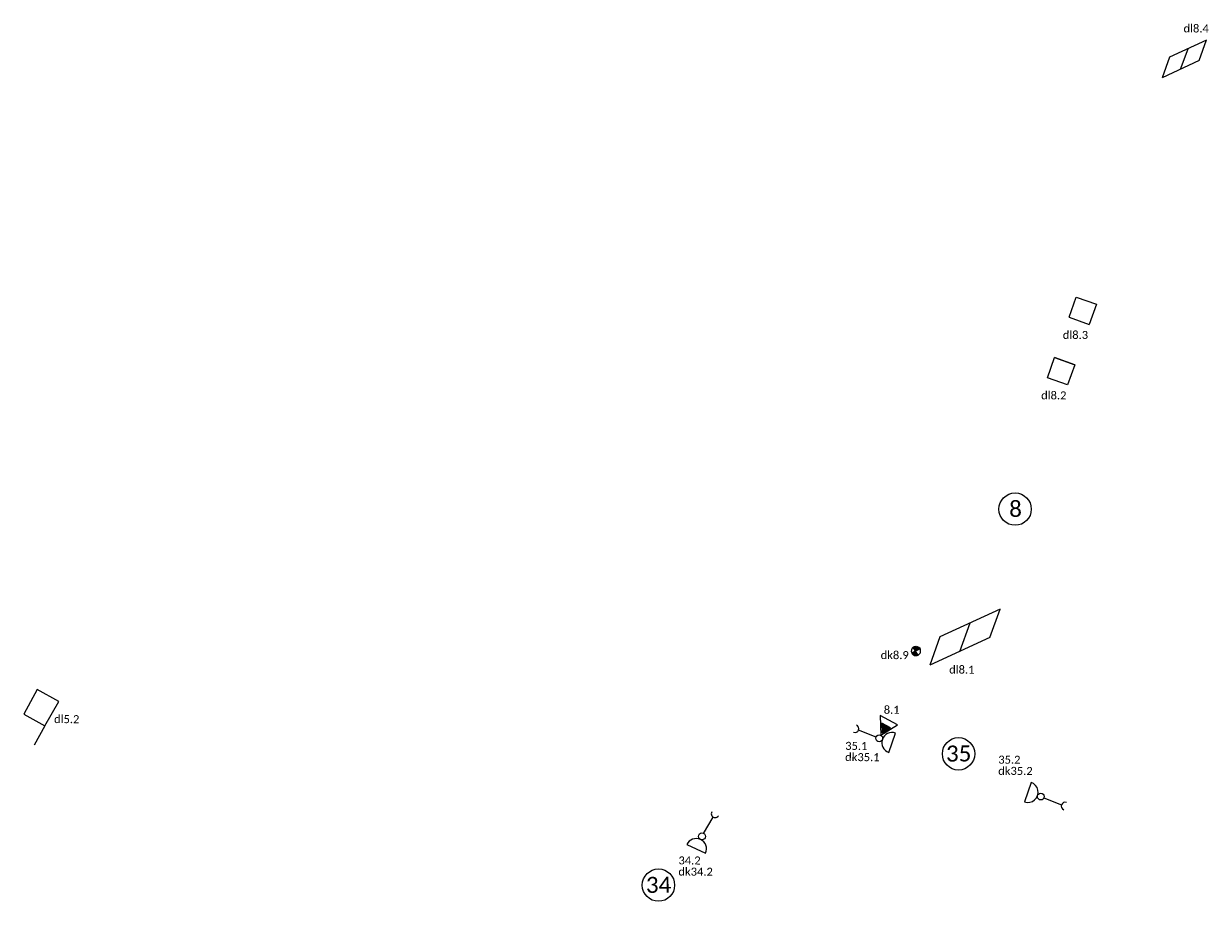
# Model space of a CAD drawing. Header units: metres. Extents: x 136565 to 136792, y 453868 to 454461.
# Tile 2 of 3: x 136565 to 136620, y 453920 to 453961. Entities that reach past the tile are written whole.
import ezdxf

# ---------------------------------------------------------------- set-up
doc = ezdxf.new("R2010")
doc.units = ezdxf.units.M
doc.header["$MEASUREMENT"] = 0
for name, color, linetype, lineweight in [('mob_detectie', 7, 'Continuous', 0), ('mob_tekst', 7, 'Continuous', 0), ('mob_vri', 7, 'Continuous', 0)]:
    doc.layers.add(name, color=color, linetype=linetype, lineweight=lineweight)
doc.styles.add('Style-Calibri', font='calibri.ttf')

# ---------------------------------------------------------------- blocks, each defined once
blk = doc.blocks.new('vri_mast')
at = {"linetype": 'Continuous', "lineweight": 13}
blk.add_circle((0, 0), 0.2, dxfattribs=at)
blk = doc.blocks.new('vri_voetgangerslicht')
at = {"linetype": 'Continuous', "lineweight": 13, "flags": 128}
blk.add_lwpolyline([(-0.6, 0.8, 1), (0.6, 0.8)], format="xyb", close=True, dxfattribs=at)
blk = doc.blocks.new('vri_drukknop')
at = {"linetype": 'Continuous', "lineweight": 13}
blk.add_line((0, 0.2), (0, 1.3), dxfattribs=at)
blk.add_arc((0, 1.525), 0.225, 180, 360, dxfattribs=at)
blk = doc.blocks.new('vri_lantaarn_met_onderlicht_2')
at = {"linetype": 'Continuous', "lineweight": 13}
blk.add_hatch(color=256, dxfattribs=at).paths.add_polyline_path([(-0.289, 0.85), (0, 0.35), (0.289, 0.85)])
at = {"linetype": 'Continuous', "lineweight": 13, "flags": 128}
for points in [[(-0.577, 1.2), (0, 0.2), (0.577, 1.2)], [(-0.289, 0.85), (0, 0.35), (0.289, 0.85)]]:
    blk.add_lwpolyline(points, close=True, dxfattribs=at)

msp = doc.modelspace()

# ---------------------------------------------------------------- hatches: boundary and pattern name
at = {"layer": 'mob_vri', "linetype": 'Continuous', "lineweight": 0}
h = msp.add_hatch(color=7, dxfattribs=at)
edge = h.paths.add_edge_path()
edge.add_line((136606.602, 453931.654), (136606.489, 453931.842))
edge.add_line((136606.489, 453931.842), (136606.309, 453931.751))
edge.add_arc((136606.503, 453931.847), 0.217, 206.1757, 297.1864)
at = {"layer": 'mob_vri', "linetype": 'Continuous', "lineweight": 0, "extrusion": (0, 0, -1)}
h = msp.add_hatch(color=7, dxfattribs=at)
edge = h.paths.add_edge_path()
edge.add_line((-136606.696, 453931.947), (-136606.489, 453931.842))
edge.add_line((-136606.489, 453931.842), (-136606.379, 453932.024))
edge.add_ellipse((-136606.503, 453931.847), major_axis=(-0.217, 0), ratio=1, start_angle=234.9871, end_angle=332.401)

# ---------------------------------------------------------------- linework, layer by layer
at = {"layer": 'mob_detectie', "color": 30, "linetype": 'Continuous', "lineweight": 9}
for p, q in [((136620.073, 453960.37), (136618.355, 453959.574)), ((136619.728, 453959.417), (136620.079, 453960.386)), ((136618.869, 453959.019), (136619.214, 453959.972)), ((136618.355, 453959.574), (136618.009, 453958.621)), ((136619.728, 453959.417), (136618.009, 453958.621)), ((136613.656, 453947.434), (136613.993, 453948.375)), ((136613.993, 453948.375), (136614.935, 453948.038)), ((136614.935, 453948.038), (136614.598, 453947.097)), ((136613.656, 453947.434), (136614.598, 453947.097)), ((136612.645, 453944.609), (136612.982, 453945.551)), ((136613.924, 453945.214), (136612.982, 453945.551)), ((136612.982, 453945.551), (136613.924, 453945.214)), ((136613.924, 453945.214), (136613.587, 453944.272)), ((136613.587, 453944.272), (136612.645, 453944.609)), ((136610.434, 453933.802), (136607.623, 453932.501)), ((136609.954, 453932.479), (136610.434, 453933.802)), ((136608.549, 453931.828), (136609.028, 453933.152)), ((136607.623, 453932.501), (136607.144, 453931.178)), ((136609.954, 453932.479), (136607.144, 453931.178)), ((136565.455, 453930.048), (136564.82, 453928.9)), ((136566.468, 453929.488), (136565.455, 453930.048)), ((136565.815, 453928.35), (136566.468, 453929.488)), ((136564.82, 453928.9), (136565.815, 453928.35)), ((136565.805, 453928.356), (136565.314, 453927.453))]:
    msp.add_line(p, q, dxfattribs=at)
at = {"layer": 'mob_tekst', "color": 7, "linetype": 'Continuous', "lineweight": 13}
for centre in [(136611.135, 453938.47), (136608.493, 453927.041), (136594.473, 453920.909)]:
    msp.add_circle(centre, 0.756, dxfattribs=at)
at = {"layer": 'mob_vri', "color": 7, "linetype": 'Continuous', "lineweight": 0, "flags": 128}
for points in [[(136606.602, 453931.654), (136606.489, 453931.842), (136606.309, 453931.751, 0.41939)], [(136606.696, 453931.947), (136606.489, 453931.842), (136606.379, 453932.024, -0.452641)]]:
    msp.add_lwpolyline(points, format="xyb", close=True, dxfattribs=at)
at = {"layer": 'mob_vri', "color": 7, "linetype": 'Continuous', "lineweight": 0}
for start, end in [(125.0129, 206.1757), (297.1865, 27.5991)]:
    msp.add_arc((136606.503, 453931.847), 0.217, start, end, dxfattribs=at)

# ---------------------------------------------------------------- block references
at = {"layer": 'mob_vri', "color": 10, "linetype": 'Continuous', "lineweight": 13}
for name, p, xscale, yscale, zscale, rotation in [('vri_lantaarn_met_onderlicht_2', (136604.79, 453927.767), 0.7999999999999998, 0.7999999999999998, 0.7999999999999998, 332.1407651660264), ('vri_drukknop', (136604.787, 453927.766), 0.8000000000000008, 0.8000000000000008, 0.8000000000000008, 68.46668353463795), ('vri_voetgangerslicht', (136604.787, 453927.766), 0.7999999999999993, 0.7999999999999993, 0.7999999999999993, 251.1526041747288), ('vri_voetgangerslicht', (136612.335, 453925.046), 0.7999999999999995, 0.7999999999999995, 0.7999999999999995, 71.15260417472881), ('vri_drukknop', (136612.335, 453925.046), 0.8000000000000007, 0.8000000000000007, 0.8000000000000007, 248.4666835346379), ('vri_drukknop', (136596.505, 453923.185), 0.8, 0.8, 0.8, 329.8072986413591), ('vri_voetgangerslicht', (136596.505, 453923.185), 0.7999999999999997, 0.7999999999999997, 0.7999999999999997, 155.4296139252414)]:
    msp.add_blockref(name, p, dxfattribs=dict(at, xscale=xscale, yscale=yscale, zscale=zscale, rotation=rotation))
at = {"layer": 'mob_vri', "color": 10, "linetype": 'Continuous', "lineweight": 13, "xscale": 0.8, "yscale": 0.8, "zscale": 0.8}
for p in [(136604.787, 453927.766), (136612.335, 453925.046), (136596.505, 453923.185)]:
    msp.add_blockref('vri_mast', p, dxfattribs=at)

# ---------------------------------------------------------------- texts
at = {"layer": 'mob_tekst', "color": 7, "linetype": 'Continuous', "lineweight": 0, "style": 'Style-Calibri'}
for s, height, rotation, p in [('dl8.4', 0.375, 359.7108, (136619.003, 453960.738)), ('dl8.3', 0.375, 359.7108, (136613.362, 453946.423)), ('dl8.2', 0.375, 359.7108, (136612.351, 453943.598)), ('8', 0.75, 0.7367, (136610.862, 453938.102)), ('dk8.9', 0.375, 359.7108, (136604.854, 453931.468)), ('dl8.1', 0.375, 359.7108, (136608.054, 453930.791)), ('dl5.2', 0.375, 359.7108, (136566.238, 453928.477)), ('8.1', 0.375, 359.7108, (136604.998, 453928.913)), ('35', 0.75, 0.7367, (136607.91, 453926.673)), ('34', 0.75, 0.7367, (136593.891, 453920.541))]:
    msp.add_text(s, height=height, rotation=rotation, dxfattribs=at).set_placement(p)
at = {"layer": 'mob_tekst', "color": 7, "linetype": 'Continuous', "lineweight": 0, "char_height": 0.375, "attachment_point": 7, "rotation": 359.7108, "line_spacing_factor": 0.836056, "style": 'Style-Calibri'}
for s, insert in [('35.1\\Pdk35.1', (136603.194, 453926.699)), ('35.2\\Pdk35.2', (136610.345, 453926.055)), ('34.2\\Pdk34.2', (136595.405, 453921.349))]:
    msp.add_mtext(s, dxfattribs=dict(at, insert=insert))

doc.saveas('drawing.dxf')
